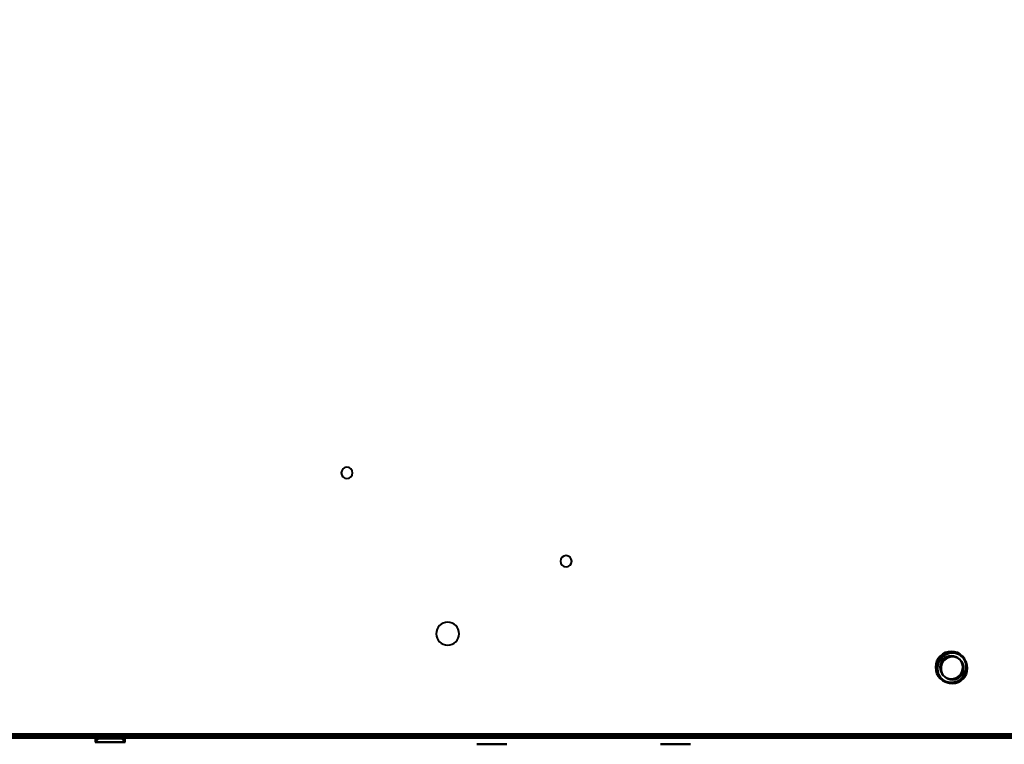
# Model space of a CAD drawing. Header units: millimetres. Extents: x -852 to 852, y -1321 to 592.
# Tile 34 of 111: x -451 to -172, y -419 to -214. Entities that reach past the tile are written whole.
import ezdxf

# ---------------------------------------------------------------- set-up
doc = ezdxf.new("R2010")
doc.units = ezdxf.units.MM
doc.layers.add('G-IMPT', color=8, linetype='Continuous', lineweight=40)

# ---------------------------------------------------------------- blocks, each defined once
blk = doc.blocks.new('NEXA 1500 CALQUES_dwg-769064-Niveau de réf_')
at = {"layer": 'G-IMPT'}
for p, q in [((-429.5, -384.05), (-429.5, -384.55)), ((-429.5, -384.05), (-429.5, -385.05)), ((-429.5, -384.05), (-425, -384.05)), ((-425, -384.05), (-429.5, -384.05)), ((-429.5, -384.05), (-425, -384.05)), ((-425, -384.05), (-429.5, -384.05)), ((-429.25, -384.05), (-429.25, -385.25)), ((-429.25, -384.05), (-420.75, -384.05)), ((-429.25, -384.05), (-420.75, -384.05)), ((-420.75, -384.05), (-429.25, -384.05)), ((-420.75, -384.05), (-429.25, -384.05)), ((-428.25, -384.25), (-429.25, -385.25)), ((-428.25, -384.05), (-428.25, -385.25)), ((-428.25, -384.05), (-428.25, -384.25)), ((-428.25, -384.05), (-421.75, -384.05)), ((-428.25, -384.05), (-421.75, -384.05)), ((-421.75, -384.05), (-428.25, -384.05)), ((-421.75, -384.05), (-428.25, -384.05)), ((-428.25, -384.05), (-421.75, -384.05)), ((-428.25, -384.05), (-421.75, -384.05)), ((-421.75, -384.05), (-428.25, -384.05)), ((-421.75, -384.05), (-428.25, -384.05)), ((-428.25, -384.25), (-421.75, -384.25)), ((-428.25, -384.25), (-421.75, -384.25)), ((-421.75, -384.25), (-428.25, -384.25)), ((-421.75, -384.25), (-428.25, -384.25)), ((-425, -384.05), (-420.5, -384.05)), ((-420.5, -384.05), (-425, -384.05)), ((-425, -384.05), (-420.5, -384.05)), ((-420.5, -384.05), (-425, -384.05)), ((-421.75, -385.25), (-421.75, -384.05)), ((-421.75, -384.25), (-421.75, -384.05)), ((-420.75, -385.25), (-421.75, -384.25)), ((-420.75, -385.25), (-420.75, -384.05)), ((-420.5, -384.55), (-420.5, -384.05)), ((-420.5, -385.05), (-420.5, -384.05)), ((-689.4, -385.05), (689.4, -385.05)), ((-653.9, -384.55), (653.9, -384.55)), ((-420.5, -384.55), (-429.5, -384.55)), ((-420.5, -384.55), (-429.5, -384.55)), ((-429.5, -384.55), (-425, -384.55)), ((-429.5, -385.05), (-425, -385.05)), ((-420.5, -385.05), (-429.5, -385.05)), ((-420.5, -385.05), (-429.5, -385.05)), ((-429.25, -385.05), (-429.25, -386.25)), ((-429.25, -385.05), (-420.75, -385.05)), ((-429.25, -385.05), (-420.75, -385.05)), ((-420.75, -385.05), (-429.25, -385.05)), ((-420.75, -385.05), (-429.25, -385.05)), ((-428.25, -385.25), (-429.25, -386.25)), ((-429.25, -385.25), (-420.75, -385.25)), ((-429.25, -385.25), (-420.75, -385.25)), ((-420.75, -385.25), (-429.25, -385.25)), ((-420.75, -385.25), (-429.25, -385.25)), ((-429.25, -386.25), (-420.75, -386.25)), ((-429.25, -386.25), (-420.75, -386.25)), ((-420.75, -386.25), (-429.25, -386.25)), ((-420.75, -386.25), (-429.25, -386.25)), ((-428.25, -385.25), (-421.75, -385.25)), ((-428.25, -385.25), (-421.75, -385.25)), ((-421.75, -385.25), (-428.25, -385.25)), ((-421.75, -385.25), (-428.25, -385.25)), ((-425, -384.55), (-420.5, -384.55)), ((-425, -384.55), (-420.5, -384.55)), ((-425, -385.05), (-420.5, -385.05)), ((-425, -385.05), (-420.5, -385.05)), ((-420.75, -386.25), (-421.75, -385.25)), ((-420.75, -386.25), (-420.75, -385.05)), ((-313.32, -386.85), (-321.25, -386.85)), ((-321.25, -386.85), (-313.32, -386.85)), ((-312.75, -386.85), (-320.68, -386.85)), ((-320.68, -386.85), (-312.75, -386.85)), ((-261.32, -386.85), (-269.25, -386.85)), ((-269.25, -386.85), (-261.32, -386.85)), ((-260.75, -386.85), (-268.68, -386.85)), ((-268.68, -386.85), (-260.75, -386.85))]:
    blk.add_line(p, q, dxfattribs=at)
at = {"layer": 'G-IMPT', "flags": 128}
for points in [[(-689.4, -384.45), (-344.7, -384.45), (0, -384.45), (344.7, -384.45), (689.4, -384.45)], [(689.4, -384.45), (344.7, -384.45), (0, -384.45), (-344.7, -384.45), (-689.4, -384.45)], [(689.4, -384.45), (344.7, -384.45), (0, -384.45), (-344.7, -384.45), (-689.4, -384.45)], [(-689, -384.05), (-344.5, -384.05), (0, -384.05), (344.5, -384.05), (689, -384.05)], [(689, -384.05), (344.5, -384.05), (0, -384.05), (-344.5, -384.05), (-689, -384.05)], [(688.9, -384.05), (344.45, -384.05), (0, -384.05), (-344.45, -384.05), (-688.9, -384.05)], [(-688.9, -384.05), (-344.45, -384.05), (0, -384.05), (344.45, -384.05), (688.9, -384.05)], [(-657, -383.95), (-328.5, -383.95), (0, -383.95), (328.5, -383.95), (657, -383.95)], [(657, -383.95), (328.5, -383.95), (0, -383.95), (-328.5, -383.95), (-657, -383.95)], [(-654.4, -384.45), (-327.2, -384.45), (0, -384.45), (327.2, -384.45), (654.4, -384.45)], [(-654, -384.05), (-327, -384.05), (0, -384.05), (327, -384.05), (654, -384.05)], [(654, -384.05), (327, -384.05), (0, -384.05), (-327, -384.05), (-654, -384.05)], [(653.9, -383.95), (326.95, -383.95), (0, -383.95), (-326.95, -383.95), (-653.9, -383.95)], [(-653.9, -383.95), (-326.95, -383.95), (0, -383.95), (326.95, -383.95), (653.9, -383.95)], [(653.9, -384.05), (326.95, -384.05), (0, -384.05), (-326.95, -384.05), (-653.9, -384.05)], [(-653.9, -384.05), (-326.95, -384.05), (0, -384.05), (326.95, -384.05), (653.9, -384.05)], [(-510.2, -384.45), (-255.1, -384.45), (0, -384.45), (255.1, -384.45), (510.2, -384.45)], [(510.2, -384.45), (255.1, -384.45), (0, -384.45), (-255.1, -384.45), (-510.2, -384.45)], [(-427.02, -384.05), (-427.53, -384.05), (-428.03, -384.05), (-428.54, -384.05), (-429.04, -384.05)], [(-429.04, -384.05), (-428.54, -384.05), (-428.03, -384.05), (-427.53, -384.05), (-427.02, -384.05)], [(-429.04, -384.55), (-429.04, -384.43), (-429.04, -384.3), (-429.04, -384.18), (-429.04, -384.05)], [(-429.04, -384.05), (-428.54, -384.05), (-428.03, -384.05), (-427.53, -384.05), (-427.02, -384.05)], [(-429.04, -384.05), (-429.04, -384.18), (-429.04, -384.3), (-429.04, -384.43), (-429.04, -384.55)], [(-427.02, -384.05), (-427.53, -384.05), (-428.03, -384.05), (-428.54, -384.05), (-429.04, -384.05)], [(-422.98, -384.05), (-423.99, -384.05), (-425, -384.05), (-426.01, -384.05), (-427.02, -384.05)], [(-427.02, -384.05), (-426.01, -384.05), (-425, -384.05), (-423.99, -384.05), (-422.98, -384.05)], [(-427.02, -384.05), (-427.02, -384.18), (-427.02, -384.3), (-427.02, -384.43), (-427.02, -384.55)], [(-427.02, -384.55), (-427.02, -384.43), (-427.02, -384.3), (-427.02, -384.18), (-427.02, -384.05)], [(-427.02, -384.05), (-426.01, -384.05), (-425, -384.05), (-423.99, -384.05), (-422.98, -384.05)], [(-427.02, -384.55), (-427.02, -384.43), (-427.02, -384.3), (-427.02, -384.18), (-427.02, -384.05)], [(-427.02, -384.05), (-427.02, -384.18), (-427.02, -384.3), (-427.02, -384.43), (-427.02, -384.55)], [(-422.98, -384.05), (-423.99, -384.05), (-425, -384.05), (-426.01, -384.05), (-427.02, -384.05)], [(-420.96, -384.05), (-421.46, -384.05), (-421.97, -384.05), (-422.47, -384.05), (-422.98, -384.05)], [(-422.98, -384.05), (-422.47, -384.05), (-421.97, -384.05), (-421.46, -384.05), (-420.96, -384.05)], [(-422.98, -384.05), (-422.98, -384.18), (-422.98, -384.3), (-422.98, -384.43), (-422.98, -384.55)], [(-422.98, -384.55), (-422.98, -384.43), (-422.98, -384.3), (-422.98, -384.18), (-422.98, -384.05)], [(-422.98, -384.05), (-422.98, -384.18), (-422.98, -384.3), (-422.98, -384.43), (-422.98, -384.55)], [(-420.96, -384.05), (-421.46, -384.05), (-421.97, -384.05), (-422.47, -384.05), (-422.98, -384.05)], [(-422.98, -384.55), (-422.98, -384.43), (-422.98, -384.3), (-422.98, -384.18), (-422.98, -384.05)], [(-422.98, -384.05), (-422.47, -384.05), (-421.97, -384.05), (-421.46, -384.05), (-420.96, -384.05)], [(-420.96, -384.55), (-420.96, -384.43), (-420.96, -384.3), (-420.96, -384.18), (-420.96, -384.05)], [(-420.96, -384.05), (-420.96, -384.18), (-420.96, -384.3), (-420.96, -384.43), (-420.96, -384.55)], [(-689.4, -384.55), (-344.7, -384.55), (0, -384.55), (344.7, -384.55), (689.4, -384.55)], [(-689.4, -385.05), (-344.7, -385.05), (0, -385.05), (344.7, -385.05), (689.4, -385.05)], [(689.4, -385.05), (344.7, -385.05), (0, -385.05), (-344.7, -385.05), (-689.4, -385.05)], [(-689.4, -385.05), (-344.7, -385.05), (0, -385.05), (344.7, -385.05), (689.4, -385.05)], [(689.4, -385.05), (344.7, -385.05), (0, -385.05), (-344.7, -385.05), (-689.4, -385.05)], [(-688.9, -384.55), (-344.45, -384.55), (0, -384.55), (344.45, -384.55), (688.9, -384.55)], [(688.9, -384.55), (344.45, -384.55), (0, -384.55), (-344.45, -384.55), (-688.9, -384.55)], [(-688.9, -384.55), (-344.45, -384.55), (0, -384.55), (344.45, -384.55), (688.9, -384.55)], [(688.9, -384.55), (344.45, -384.55), (0, -384.55), (-344.45, -384.55), (-688.9, -384.55)], [(-688.9, -384.55), (-344.45, -384.55), (0, -384.55), (344.45, -384.55), (688.9, -384.55)], [(688.9, -384.55), (344.45, -384.55), (0, -384.55), (-344.45, -384.55), (-688.9, -384.55)], [(654.4, -384.55), (327.2, -384.55), (0, -384.55), (-327.2, -384.55), (-654.4, -384.55)], [(-654.4, -385.05), (-327.2, -385.05), (0, -385.05), (327.2, -385.05), (654.4, -385.05)], [(-654.4, -385.05), (-327.2, -385.05), (0, -385.05), (327.2, -385.05), (654.4, -385.05)], [(654.4, -385.05), (327.2, -385.05), (0, -385.05), (-327.2, -385.05), (-654.4, -385.05)], [(654.4, -385.05), (327.2, -385.05), (0, -385.05), (-327.2, -385.05), (-654.4, -385.05)], [(653.9, -384.55), (326.95, -384.55), (0, -384.55), (-326.95, -384.55), (-653.9, -384.55)], [(-653.9, -384.55), (-326.95, -384.55), (0, -384.55), (326.95, -384.55), (653.9, -384.55)], [(653.9, -384.55), (326.95, -384.55), (0, -384.55), (-326.95, -384.55), (-653.9, -384.55)], [(-653.9, -384.55), (-326.95, -384.55), (0, -384.55), (326.95, -384.55), (653.9, -384.55)], [(653.9, -384.55), (326.95, -384.55), (0, -384.55), (-326.95, -384.55), (-653.9, -384.55)], [(-653.9, -384.55), (-326.95, -384.55), (0, -384.55), (326.95, -384.55), (653.9, -384.55)], [(-429.04, -384.55), (-428.54, -384.55), (-428.03, -384.55), (-427.53, -384.55), (-427.02, -384.55)], [(-427.02, -384.55), (-427.53, -384.55), (-428.03, -384.55), (-428.54, -384.55), (-429.04, -384.55)], [(-427.02, -384.55), (-427.53, -384.55), (-428.03, -384.55), (-428.54, -384.55), (-429.04, -384.55)], [(-429.04, -384.55), (-428.54, -384.55), (-428.03, -384.55), (-427.53, -384.55), (-427.02, -384.55)], [(-427.02, -384.55), (-426.01, -384.55), (-425, -384.55), (-423.99, -384.55), (-422.98, -384.55)], [(-422.98, -384.55), (-423.99, -384.55), (-425, -384.55), (-426.01, -384.55), (-427.02, -384.55)], [(-422.98, -384.55), (-423.99, -384.55), (-425, -384.55), (-426.01, -384.55), (-427.02, -384.55)], [(-427.02, -384.55), (-426.01, -384.55), (-425, -384.55), (-423.99, -384.55), (-422.98, -384.55)], [(-422.98, -384.55), (-422.47, -384.55), (-421.97, -384.55), (-421.46, -384.55), (-420.96, -384.55)], [(-420.96, -384.55), (-421.46, -384.55), (-421.97, -384.55), (-422.47, -384.55), (-422.98, -384.55)], [(-422.98, -384.55), (-422.47, -384.55), (-421.97, -384.55), (-421.46, -384.55), (-420.96, -384.55)], [(-420.96, -384.55), (-421.46, -384.55), (-421.97, -384.55), (-422.47, -384.55), (-422.98, -384.55)]]:
    blk.add_lwpolyline(points, dxfattribs=at)
at = {"layer": 'G-IMPT'}
for centre, radius, start, end in [((-358, -310.05), 1.6, 90, 270), ((-358, -310.05), 1.6, 90, 270), ((-358, -310.05), 1.6, 90, 270), ((-358, -310.05), 1.6, 0, 180), ((-358, -310.05), 1.6, 270, 90), ((-358, -310.05), 1.6, 270, 90), ((-358, -310.05), 1.6, 360, 90), ((-358, -310.05), 1.6, 180, 360), ((-358, -310.05), 1.6, 270, 360), ((-296, -335.05), 1.6, 90, 270), ((-296, -335.05), 1.6, 90, 270), ((-296, -335.05), 1.6, 90, 270), ((-296, -335.05), 1.6, 0, 180), ((-296, -335.05), 1.6, 270, 90), ((-296, -335.05), 1.6, 0, 90), ((-296, -335.05), 1.6, 270, 90), ((-296, -335.05), 1.6, 180, 0), ((-296, -335.05), 1.6, 270, 0), ((-329.5, -355.55), 3.25, 90, 270), ((-329.5, -355.55), 3.25, 90, 270), ((-329.5, -355.55), 3.25, 90, 270), ((-329.5, -355.55), 3.25, 0, 180), ((-329.5, -355.55), 3.25, 270, 90), ((-329.5, -355.55), 3.25, 0, 90), ((-329.5, -355.55), 3.25, 270, 90), ((-329.5, -355.55), 3.25, 180, 0), ((-329.5, -355.55), 3.25, 270, 0), ((-187, -365.05), 4.5, 90, 270), ((-187, -365.05), 4.5, 90, 180), ((-187, -365.05), 4.5, 90, 270), ((-187, -365.05), 4.5, 0, 180), ((-187, -365.05), 4.25, 0, 180), ((-187, -365.05), 4.25, 0, 180), ((-187, -365.05), 4.25, 0, 180), ((-187, -365.05), 4.25, 0, 180), ((-186.66, -365.35), 4.25, 0, 180), ((-186.66, -365.35), 4.25, 0, 180), ((-186.66, -365.35), 4.25, 360, 180), ((-186.66, -365.35), 4.25, 0, 180), ((-187, -365.05), 3.25, 90, 270), ((-187, -365.05), 3.25, 0, 180), ((-187, -365.05), 3.25, 0, 180), ((-187, -365.05), 3.25, 0, 180), ((-186.66, -365.35), 3.25, 0, 180), ((-186.66, -365.35), 3.25, 360, 180), ((-186.66, -365.35), 3.25, 0, 180), ((-186.66, -365.35), 3.25, 360, 180), ((-187, -365.05), 4.5, 270, 90), ((-187, -365.05), 4.5, 270, 90), ((-187, -365.05), 4.5, 270, 90), ((-187, -365.05), 3.25, 270, 90), ((-187, -365.05), 4.5, 180, 270), ((-187, -365.05), 4.5, 180, 360), ((-187, -365.05), 4.25, 180, 0), ((-187, -365.05), 4.25, 180, 0), ((-187, -365.05), 4.25, 180, 360), ((-187, -365.05), 4.25, 180, 0), ((-186.66, -365.35), 4.25, 180, 0), ((-186.66, -365.35), 4.25, 180, 360), ((-186.66, -365.35), 4.25, 180, 0), ((-186.66, -365.35), 4.25, 180, 360), ((-187, -365.05), 3.25, 180, 0), ((-187, -365.05), 3.25, 180, 270), ((-187, -365.05), 3.25, 180, 0), ((-186.66, -365.35), 3.25, 180, 0), ((-186.66, -365.35), 3.25, 180, 0), ((-186.66, -365.35), 3.25, 180, 360), ((-186.66, -365.35), 3.25, 180, 360), ((-187, -365.05), 3.25, 270, 0)]:
    blk.add_arc(centre, radius, start, end, dxfattribs=at)

msp = doc.modelspace()

# ---------------------------------------------------------------- linework, layer by layer
at = {"color": 94, "lineweight": 30}
msp.add_circle((0, -17.5), 609.6, dxfattribs=at)

# ---------------------------------------------------------------- block references
at = {"layer": 'G-IMPT'}
msp.add_blockref('NEXA 1500 CALQUES_dwg-769064-Niveau de réf_', (0, -32.45), dxfattribs=at)

doc.saveas('drawing.dxf')
